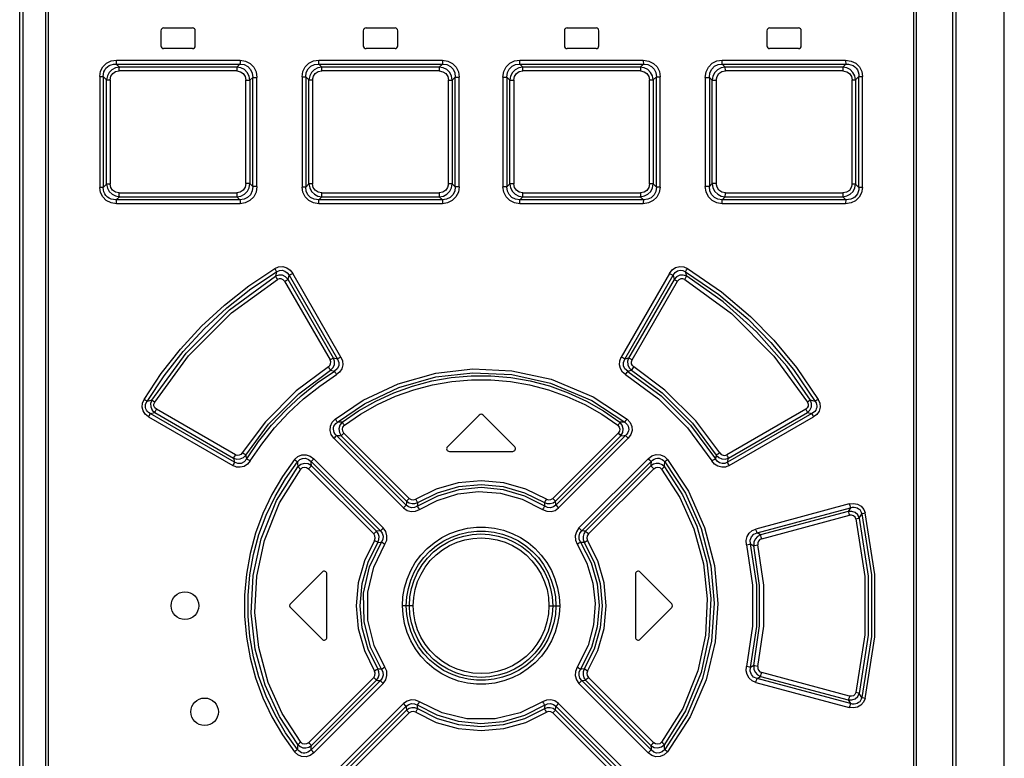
# Model space of a CAD drawing. Extents: x 0 to 594, y 0 to 420.
# Tile 7 of 36: x 84 to 119, y 218 to 245. Entities that reach past the tile are written whole.
import ezdxf

# ---------------------------------------------------------------- set-up
doc = ezdxf.new("R2010")
doc.units = 0
doc.header["$LTSCALE"] = 32.67
doc.layers.get('0').update_dxf_attribs({"linetype": 'CONTINUOUS'})

msp = doc.modelspace()

# ---------------------------------------------------------------- linework, layer by layer
at = {"color": 9, "linetype": 'CONTINUOUS'}
for p, q in [((83.783, 205.865), (83.783, 271.74)), ((117.533, 205.865), (117.533, 271.74)), ((84.697, 270.54), (84.697, 206.89)), ((116.119, 206.89), (116.119, 270.54)), ((87.175, 243.645), (91.659, 243.645)), ((94.519, 243.645), (99.003, 243.645)), ((101.813, 243.645), (106.297, 243.645)), ((109.157, 243.645), (113.641, 243.645)), ((91.539, 243.253), (87.272, 243.253)), ((91.544, 243.394), (87.28, 243.393)), ((98.891, 243.253), (94.623, 243.253)), ((98.892, 243.394), (94.627, 243.394)), ((106.189, 243.394), (101.924, 243.394)), ((106.193, 243.253), (101.925, 243.253)), ((113.535, 243.393), (109.271, 243.394)), ((113.544, 243.253), (109.277, 243.253)), ((86.564, 243.055), (86.564, 239.025)), ((86.564, 243.055), (86.69, 243.055)), ((86.69, 243.055), (86.69, 239.025)), ((86.69, 243.055), (86.815, 242.935)), ((86.815, 239.145), (86.815, 242.935)), ((86.815, 242.935), (86.942, 242.935)), ((86.942, 242.935), (86.942, 239.145)), ((91.868, 239.164), (91.868, 242.916)), ((91.868, 242.916), (92.018, 242.916)), ((92.018, 242.916), (92.12, 243.021)), ((92.018, 242.916), (92.018, 239.164)), ((92.12, 239.059), (92.12, 243.021)), ((92.12, 243.021), (92.269, 243.021)), ((92.269, 239.059), (92.269, 243.021)), ((93.908, 243.044), (93.908, 239.036)), ((93.908, 243.044), (94.042, 243.044)), ((94.042, 243.044), (94.042, 239.036)), ((94.042, 243.044), (94.159, 242.929)), ((94.159, 239.151), (94.159, 242.929)), ((94.159, 242.929), (94.293, 242.929)), ((94.293, 242.929), (94.293, 239.151)), ((99.22, 239.157), (99.22, 242.923)), ((99.22, 242.923), (99.363, 242.923)), ((99.363, 242.923), (99.472, 243.032)), ((99.363, 242.923), (99.363, 239.157)), ((99.472, 239.048), (99.472, 243.032)), ((99.472, 243.032), (99.613, 243.032)), ((99.613, 239.048), (99.613, 243.032)), ((101.202, 243.032), (101.202, 239.048)), ((101.202, 243.032), (101.344, 243.032)), ((101.344, 243.032), (101.344, 239.048)), ((101.344, 243.032), (101.453, 242.923)), ((101.453, 239.157), (101.453, 242.923)), ((101.453, 242.923), (101.595, 242.923)), ((101.595, 242.923), (101.595, 239.157)), ((106.522, 239.151), (106.522, 242.929)), ((106.522, 242.929), (106.657, 242.929)), ((106.657, 242.929), (106.774, 243.044)), ((106.657, 242.929), (106.657, 239.151)), ((106.774, 239.036), (106.774, 243.044)), ((106.774, 243.044), (106.908, 243.044)), ((106.908, 239.036), (106.908, 243.044)), ((108.546, 243.021), (108.546, 239.059)), ((108.546, 243.021), (108.696, 243.021)), ((108.696, 243.021), (108.696, 239.059)), ((108.696, 243.021), (108.798, 242.916)), ((108.798, 239.164), (108.798, 242.916)), ((108.798, 242.916), (108.948, 242.916)), ((108.948, 242.916), (108.948, 239.164)), ((113.874, 239.145), (113.874, 242.935)), ((113.874, 242.935), (114.001, 242.935)), ((114.001, 242.935), (114.126, 243.055)), ((114.001, 242.935), (114.001, 239.145)), ((114.126, 239.025), (114.126, 243.055)), ((114.126, 243.055), (114.252, 243.055)), ((114.252, 239.025), (114.252, 243.055)), ((86.815, 239.145), (86.69, 239.025)), ((86.942, 239.145), (86.815, 239.145)), ((92.018, 239.164), (91.868, 239.164)), ((92.12, 239.059), (92.018, 239.164)), ((94.159, 239.151), (94.042, 239.036)), ((94.293, 239.151), (94.159, 239.151)), ((99.363, 239.157), (99.22, 239.157)), ((99.472, 239.048), (99.363, 239.157)), ((101.453, 239.157), (101.344, 239.048)), ((101.595, 239.157), (101.453, 239.157)), ((106.657, 239.151), (106.522, 239.151)), ((106.774, 239.036), (106.657, 239.151)), ((108.798, 239.164), (108.696, 239.059)), ((108.948, 239.164), (108.798, 239.164)), ((114.001, 239.145), (113.874, 239.145)), ((114.126, 239.025), (114.001, 239.145)), ((86.69, 239.025), (86.564, 239.025)), ((87.272, 238.827), (91.539, 238.827)), ((92.269, 239.059), (92.12, 239.059)), ((94.042, 239.036), (93.908, 239.036)), ((94.623, 238.827), (98.891, 238.827)), ((99.613, 239.048), (99.472, 239.048)), ((101.344, 239.048), (101.202, 239.048)), ((101.925, 238.827), (106.193, 238.827)), ((106.908, 239.036), (106.774, 239.036)), ((108.696, 239.059), (108.546, 239.059)), ((109.277, 238.827), (113.544, 238.827)), ((114.252, 239.025), (114.126, 239.025)), ((91.659, 238.435), (87.175, 238.435)), ((87.28, 238.687), (91.544, 238.686)), ((99.003, 238.435), (94.519, 238.435)), ((94.627, 238.686), (98.892, 238.686)), ((106.297, 238.435), (101.813, 238.435)), ((101.924, 238.686), (106.189, 238.686)), ((113.641, 238.435), (109.157, 238.435)), ((109.271, 238.686), (113.535, 238.687)), ((92.984, 235.962), (92.944, 235.803)), ((107.872, 235.803), (107.832, 235.962)), ((93.275, 235.616), (94.924, 232.761)), ((93.404, 235.687), (93.439, 235.835)), ((93.439, 235.835), (95.194, 232.796)), ((95.321, 232.868), (93.569, 235.905)), ((107.247, 235.905), (105.495, 232.868)), ((105.622, 232.796), (107.376, 235.835)), ((105.892, 232.761), (107.541, 235.616)), ((107.376, 235.835), (107.412, 235.687)), ((95.194, 232.796), (95.051, 232.832)), ((105.764, 232.832), (105.622, 232.796)), ((94.943, 232.386), (95.084, 232.349)), ((105.731, 232.349), (105.873, 232.386)), ((88.45, 231.303), (88.28, 231.259)), ((112.536, 231.259), (112.366, 231.303)), ((91.488, 229.32), (88.623, 230.974)), ((112.192, 230.974), (109.328, 229.32)), ((88.338, 230.693), (91.395, 228.926)), ((88.399, 230.813), (88.562, 230.854)), ((91.459, 229.047), (88.399, 230.813)), ((88.562, 230.854), (91.424, 229.2)), ((112.417, 230.813), (109.356, 229.047)), ((109.392, 229.2), (112.253, 230.854)), ((109.42, 228.926), (112.478, 230.693)), ((112.253, 230.854), (112.417, 230.813)), ((95.066, 229.921), (97.591, 227.394)), ((97.689, 227.493), (95.161, 230.02)), ((95.334, 230.009), (97.705, 227.635)), ((97.803, 227.734), (95.429, 230.107)), ((105.387, 230.107), (103.013, 227.734)), ((103.11, 227.635), (105.482, 230.009)), ((105.654, 230.02), (103.127, 227.493)), ((103.224, 227.394), (105.749, 229.921)), ((91.424, 229.2), (91.459, 229.047)), ((91.902, 229.17), (91.867, 229.308)), ((96.854, 226.662), (94.34, 229.177)), ((106.475, 229.177), (103.962, 226.662)), ((108.948, 229.308), (108.914, 229.17)), ((109.356, 229.047), (109.392, 229.2)), ((94.142, 228.814), (96.511, 226.445)), ((94.235, 229.077), (96.751, 226.561)), ((96.615, 226.546), (94.247, 228.915)), ((104.065, 226.561), (106.581, 229.077)), ((106.569, 228.915), (104.201, 226.546)), ((104.304, 226.445), (106.674, 228.814)), ((113.773, 227.533), (110.381, 226.623)), ((110.425, 226.486), (113.819, 227.395)), ((113.819, 227.395), (113.735, 227.262)), ((113.735, 227.262), (110.551, 226.408)), ((110.595, 226.271), (113.781, 227.124)), ((114.137, 227.023), (114.229, 227.174)), ((110.551, 226.408), (110.425, 226.486)), ((110.192, 226.085), (110.311, 226.014)), ((97.944, 223.84), (97.555, 223.84)), ((102.871, 223.84), (103.261, 223.84)), ((110.311, 221.666), (110.192, 221.595)), ((110.425, 221.194), (110.551, 221.272)), ((110.551, 221.272), (113.735, 220.418)), ((113.781, 220.556), (110.595, 221.409)), ((96.511, 221.235), (94.142, 218.866)), ((96.751, 221.119), (94.235, 218.603)), ((94.247, 218.765), (96.615, 221.134)), ((94.34, 218.503), (96.854, 221.018)), ((103.962, 221.018), (106.475, 218.503)), ((106.581, 218.603), (104.065, 221.119)), ((104.201, 221.134), (106.569, 218.765)), ((106.674, 218.866), (104.304, 221.235)), ((110.381, 221.057), (113.773, 220.147)), ((113.819, 220.285), (110.425, 221.194)), ((114.229, 220.506), (114.137, 220.657)), ((97.591, 220.286), (95.066, 217.759)), ((105.749, 217.759), (103.224, 220.286)), ((113.735, 220.418), (113.819, 220.285)), ((95.161, 217.66), (97.689, 220.187)), ((97.705, 220.045), (95.334, 217.671)), ((95.429, 217.573), (97.803, 219.946)), ((103.013, 219.946), (105.387, 217.573)), ((103.11, 220.045), (103.121, 220.14)), ((105.482, 217.671), (103.11, 220.045)), ((103.121, 220.14), (103.127, 220.187)), ((103.127, 220.187), (105.654, 217.66))]:
    msp.add_line(p, q, dxfattribs=at)
at = {"color": 7, "linetype": 'CONTINUOUS'}
for p, q in [((83.658, 205.74), (83.658, 271.615)), ((117.658, 205.74), (117.658, 271.615)), ((119.403, 152.37), (119.403, 271.615)), ((84.608, 206.89), (84.608, 270.54)), ((116.208, 270.54), (116.208, 206.89)), ((88.783, 244.715), (88.783, 244.165)), ((88.883, 244.815), (89.933, 244.815)), ((90.033, 244.165), (90.033, 244.715)), ((96.133, 244.715), (96.133, 244.165)), ((96.233, 244.815), (97.283, 244.815)), ((97.383, 244.165), (97.383, 244.715)), ((103.433, 244.715), (103.433, 244.165)), ((103.533, 244.815), (104.583, 244.815)), ((104.683, 244.165), (104.683, 244.715)), ((110.783, 244.715), (110.783, 244.165)), ((110.883, 244.815), (111.933, 244.815)), ((112.033, 244.165), (112.033, 244.715)), ((89.933, 244.065), (88.883, 244.065)), ((97.283, 244.065), (96.233, 244.065)), ((104.583, 244.065), (103.533, 244.065)), ((111.933, 244.065), (110.883, 244.065)), ((87.28, 243.393), (87.165, 243.504)), ((87.165, 243.504), (91.652, 243.504)), ((91.652, 243.504), (91.544, 243.394)), ((94.627, 243.394), (94.515, 243.504)), ((94.515, 243.504), (99.002, 243.504)), ((99.002, 243.504), (98.892, 243.394)), ((101.814, 243.504), (106.301, 243.504)), ((101.924, 243.394), (101.814, 243.504)), ((106.301, 243.504), (106.189, 243.394)), ((109.163, 243.504), (113.65, 243.504)), ((109.271, 243.394), (109.163, 243.504)), ((113.65, 243.504), (113.535, 243.393)), ((87.165, 238.576), (87.28, 238.687)), ((91.652, 238.576), (87.165, 238.576)), ((91.544, 238.686), (91.652, 238.576)), ((94.515, 238.576), (94.627, 238.686)), ((99.002, 238.576), (94.515, 238.576)), ((98.892, 238.686), (99.002, 238.576)), ((101.814, 238.576), (101.924, 238.686)), ((106.301, 238.576), (101.814, 238.576)), ((106.189, 238.686), (106.301, 238.576)), ((109.163, 238.576), (109.271, 238.686)), ((113.65, 238.576), (109.163, 238.576)), ((113.535, 238.687), (113.65, 238.576)), ((100.337, 230.761), (99.187, 229.611)), ((101.629, 229.611), (100.479, 230.761)), ((99.258, 229.44), (101.558, 229.44)), ((93.487, 223.911), (94.637, 225.061)), ((94.808, 222.69), (94.808, 224.99)), ((106.008, 224.99), (106.008, 222.69)), ((106.179, 225.061), (107.329, 223.911)), ((93.487, 223.769), (94.637, 222.619)), ((106.179, 222.619), (107.329, 223.769))]:
    msp.add_line(p, q, dxfattribs=at)
at = {"color": 9, "linetype": 'CONTINUOUS'}
for points in [[(86.564, 243.055), (86.594, 243.246), (86.678, 243.409), (86.81, 243.536), (86.977, 243.616), (87.175, 243.645)], [(86.69, 243.055), (86.695, 243.14), (86.713, 243.218), (86.745, 243.288), (86.787, 243.35), (86.841, 243.403), (86.905, 243.447), (86.981, 243.479), (87.068, 243.499), (87.165, 243.504)], [(87.165, 243.504), (87.17, 243.536), (87.173, 243.586), (87.175, 243.645)], [(91.659, 243.645), (91.658, 243.586), (91.656, 243.536), (91.652, 243.504)], [(91.652, 243.504), (91.808, 243.483), (91.938, 243.418), (92.04, 243.312), (92.101, 243.179), (92.12, 243.021)], [(91.659, 243.645), (91.853, 243.615), (92.023, 243.528), (92.155, 243.392), (92.24, 243.219), (92.269, 243.021)], [(93.908, 243.044), (93.938, 243.238), (94.023, 243.405), (94.156, 243.534), (94.324, 243.616), (94.519, 243.645)], [(94.042, 243.044), (94.062, 243.2), (94.126, 243.328), (94.23, 243.427), (94.358, 243.486), (94.515, 243.504)], [(94.515, 243.504), (94.517, 243.535), (94.518, 243.585), (94.519, 243.645)], [(99.003, 243.645), (99.003, 243.586), (99.002, 243.536), (99.002, 243.504)], [(99.002, 243.504), (99.161, 243.484), (99.292, 243.419), (99.393, 243.315), (99.453, 243.186), (99.472, 243.032)], [(99.003, 243.645), (99.199, 243.615), (99.369, 243.529), (99.501, 243.395), (99.585, 243.225), (99.613, 243.032)], [(101.202, 243.032), (101.232, 243.23), (101.318, 243.4), (101.452, 243.533), (101.621, 243.616), (101.813, 243.645)], [(101.344, 243.032), (101.364, 243.192), (101.428, 243.324), (101.533, 243.425), (101.661, 243.486), (101.814, 243.504)], [(101.814, 243.504), (101.813, 243.535), (101.813, 243.585), (101.813, 243.645)], [(106.297, 243.645), (106.298, 243.586), (106.299, 243.537), (106.301, 243.504)], [(106.297, 243.645), (106.496, 243.615), (106.666, 243.53), (106.798, 243.398), (106.88, 243.232), (106.908, 243.044)], [(106.301, 243.504), (106.464, 243.484), (106.596, 243.421), (106.697, 243.318), (106.756, 243.192), (106.774, 243.044)], [(108.546, 243.021), (108.577, 243.221), (108.663, 243.396), (108.798, 243.531), (108.968, 243.616), (109.157, 243.645)], [(108.696, 243.021), (108.716, 243.183), (108.781, 243.319), (108.885, 243.423), (109.014, 243.485), (109.163, 243.504)], [(109.163, 243.504), (109.16, 243.535), (109.158, 243.585), (109.157, 243.645)], [(113.641, 243.645), (113.642, 243.586), (113.645, 243.537), (113.65, 243.504)], [(113.641, 243.645), (113.843, 243.615), (114.013, 243.531), (114.144, 243.401), (114.225, 243.238), (114.252, 243.055)], [(113.65, 243.504), (113.747, 243.499), (113.834, 243.479), (113.91, 243.447), (113.975, 243.403), (114.028, 243.35), (114.071, 243.289), (114.102, 243.219), (114.121, 243.141), (114.126, 243.055)], [(87.28, 243.393), (87.132, 243.366), (87.005, 243.299), (86.904, 243.198), (86.84, 243.074), (86.815, 242.935)], [(86.942, 242.935), (86.967, 243.062), (87.035, 243.161), (87.138, 243.228), (87.272, 243.253)], [(87.271, 243.252), (87.272, 243.311), (87.275, 243.361), (87.28, 243.393)], [(91.544, 243.394), (91.541, 243.362), (91.539, 243.312), (91.538, 243.253)], [(91.539, 243.253), (91.669, 243.227), (91.773, 243.156), (91.842, 243.049), (91.868, 242.916)], [(92.018, 242.916), (91.99, 243.066), (91.922, 243.197), (91.817, 243.301), (91.689, 243.368), (91.544, 243.394)], [(94.627, 243.394), (94.479, 243.366), (94.351, 243.299), (94.25, 243.197), (94.185, 243.071), (94.159, 242.929)], [(94.293, 242.929), (94.319, 243.059), (94.388, 243.161), (94.492, 243.228), (94.623, 243.253)], [(94.623, 243.253), (94.623, 243.312), (94.624, 243.361), (94.627, 243.394)], [(98.892, 243.394), (98.891, 243.362), (98.891, 243.312), (98.891, 243.253)], [(98.891, 243.253), (99.023, 243.227), (99.127, 243.157), (99.196, 243.053), (99.22, 242.923)], [(99.363, 242.923), (99.335, 243.07), (99.268, 243.199), (99.164, 243.302), (99.037, 243.368), (98.892, 243.394)], [(101.924, 243.394), (101.777, 243.367), (101.648, 243.299), (101.546, 243.196), (101.479, 243.068), (101.453, 242.923)], [(101.595, 242.923), (101.621, 243.055), (101.691, 243.16), (101.796, 243.228), (101.925, 243.253)], [(101.925, 243.253), (101.925, 243.312), (101.924, 243.361), (101.924, 243.394)], [(106.189, 243.394), (106.191, 243.362), (106.193, 243.313), (106.193, 243.253)], [(106.657, 242.929), (106.63, 243.074), (106.563, 243.201), (106.461, 243.302), (106.334, 243.367), (106.189, 243.394)], [(106.193, 243.253), (106.327, 243.227), (106.431, 243.158), (106.498, 243.055), (106.522, 242.929)], [(109.271, 243.394), (109.125, 243.367), (108.996, 243.299), (108.892, 243.194), (108.825, 243.064), (108.798, 242.916)], [(108.948, 242.916), (108.974, 243.051), (109.045, 243.159), (109.15, 243.228), (109.277, 243.253)], [(109.277, 243.253), (109.277, 243.311), (109.275, 243.361), (109.271, 243.394)], [(113.535, 243.393), (113.54, 243.362), (113.543, 243.313), (113.545, 243.252)], [(114.001, 242.935), (113.974, 243.078), (113.908, 243.202), (113.807, 243.302), (113.681, 243.366), (113.535, 243.393)], [(113.544, 243.253), (113.68, 243.227), (113.785, 243.158), (113.851, 243.057), (113.874, 242.935)], [(86.815, 239.145), (86.841, 239.002), (86.907, 238.878), (87.009, 238.778), (87.135, 238.714), (87.28, 238.687)], [(87.272, 238.827), (87.135, 238.854), (87.031, 238.922), (86.965, 239.023), (86.942, 239.145)], [(91.868, 239.164), (91.841, 239.029), (91.771, 238.921), (91.666, 238.852), (91.539, 238.827)], [(91.544, 238.686), (91.691, 238.713), (91.82, 238.781), (91.923, 238.886), (91.991, 239.016), (92.018, 239.164)], [(94.159, 239.151), (94.186, 239.006), (94.252, 238.879), (94.355, 238.778), (94.482, 238.713), (94.627, 238.686)], [(94.623, 238.827), (94.489, 238.853), (94.384, 238.922), (94.317, 239.025), (94.293, 239.151)], [(99.22, 239.157), (99.194, 239.025), (99.124, 238.92), (99.02, 238.852), (98.891, 238.827)], [(98.892, 238.686), (99.039, 238.713), (99.167, 238.781), (99.27, 238.884), (99.336, 239.012), (99.363, 239.157)], [(101.453, 239.157), (101.48, 239.01), (101.548, 238.881), (101.651, 238.778), (101.779, 238.712), (101.924, 238.686)], [(101.925, 238.827), (101.793, 238.853), (101.688, 238.923), (101.62, 239.027), (101.595, 239.157)], [(106.189, 238.686), (106.336, 238.714), (106.464, 238.781), (106.566, 238.883), (106.631, 239.009), (106.657, 239.151)], [(106.522, 239.151), (106.497, 239.021), (106.428, 238.919), (106.324, 238.852), (106.193, 238.827)], [(108.798, 239.164), (108.825, 239.014), (108.894, 238.883), (108.998, 238.779), (109.127, 238.712), (109.271, 238.686)], [(109.277, 238.827), (109.147, 238.853), (109.043, 238.924), (108.973, 239.031), (108.948, 239.164)], [(113.535, 238.687), (113.683, 238.714), (113.81, 238.781), (113.911, 238.882), (113.976, 239.006), (114.001, 239.145)], [(113.874, 239.145), (113.849, 239.018), (113.781, 238.919), (113.677, 238.852), (113.544, 238.827)], [(87.175, 238.435), (86.973, 238.465), (86.803, 238.549), (86.672, 238.679), (86.591, 238.842), (86.564, 239.025)], [(87.165, 238.576), (87.068, 238.581), (86.982, 238.601), (86.906, 238.633), (86.841, 238.677), (86.787, 238.73), (86.745, 238.791), (86.714, 238.862), (86.695, 238.94), (86.69, 239.025)], [(87.28, 238.687), (87.275, 238.718), (87.272, 238.767), (87.271, 238.828)], [(91.538, 238.827), (91.539, 238.769), (91.541, 238.719), (91.544, 238.686)], [(92.12, 239.059), (92.099, 238.897), (92.035, 238.761), (91.931, 238.657), (91.802, 238.595), (91.652, 238.576)], [(92.269, 239.059), (92.239, 238.859), (92.152, 238.684), (92.018, 238.549), (91.848, 238.464), (91.659, 238.435)], [(94.519, 238.435), (94.32, 238.465), (94.15, 238.55), (94.018, 238.682), (93.936, 238.848), (93.908, 239.036)], [(94.515, 238.576), (94.352, 238.596), (94.22, 238.659), (94.119, 238.762), (94.06, 238.888), (94.042, 239.036)], [(94.627, 238.686), (94.625, 238.718), (94.623, 238.767), (94.623, 238.827)], [(98.891, 238.827), (98.891, 238.768), (98.891, 238.719), (98.892, 238.686)], [(99.472, 239.048), (99.451, 238.888), (99.387, 238.756), (99.283, 238.655), (99.154, 238.594), (99.002, 238.576)], [(99.613, 239.048), (99.583, 238.85), (99.497, 238.68), (99.364, 238.547), (99.194, 238.464), (99.003, 238.435)], [(101.813, 238.435), (101.616, 238.465), (101.446, 238.551), (101.314, 238.685), (101.231, 238.855), (101.202, 239.048)], [(101.814, 238.576), (101.655, 238.596), (101.524, 238.661), (101.422, 238.765), (101.362, 238.894), (101.344, 239.048)], [(101.924, 238.686), (101.924, 238.718), (101.925, 238.768), (101.925, 238.827)], [(106.193, 238.827), (106.193, 238.768), (106.191, 238.719), (106.189, 238.686)], [(106.908, 239.036), (106.878, 238.842), (106.793, 238.675), (106.66, 238.546), (106.491, 238.464), (106.297, 238.435)], [(106.774, 239.036), (106.753, 238.88), (106.69, 238.752), (106.586, 238.653), (106.457, 238.594), (106.301, 238.576)], [(109.157, 238.435), (108.963, 238.465), (108.793, 238.552), (108.66, 238.688), (108.576, 238.862), (108.546, 239.059)], [(109.163, 238.576), (109.008, 238.597), (108.878, 238.662), (108.776, 238.768), (108.715, 238.901), (108.696, 239.059)], [(109.271, 238.686), (109.275, 238.718), (109.277, 238.768), (109.277, 238.827)], [(113.545, 238.828), (113.544, 238.769), (113.54, 238.719), (113.535, 238.687)], [(114.252, 239.025), (114.222, 238.834), (114.138, 238.671), (114.006, 238.544), (113.838, 238.464), (113.641, 238.435)], [(114.126, 239.025), (114.121, 238.94), (114.102, 238.862), (114.071, 238.792), (114.028, 238.73), (113.975, 238.677), (113.91, 238.633), (113.834, 238.601), (113.747, 238.581), (113.65, 238.576)], [(87.175, 238.435), (87.174, 238.494), (87.17, 238.543), (87.165, 238.576)], [(91.652, 238.576), (91.656, 238.545), (91.658, 238.495), (91.659, 238.435)], [(94.519, 238.435), (94.518, 238.494), (94.517, 238.543), (94.515, 238.576)], [(99.002, 238.576), (99.002, 238.545), (99.003, 238.495), (99.003, 238.435)], [(101.813, 238.435), (101.813, 238.494), (101.813, 238.544), (101.814, 238.576)], [(106.301, 238.576), (106.299, 238.545), (106.298, 238.495), (106.297, 238.435)], [(109.157, 238.435), (109.158, 238.495), (109.16, 238.544), (109.163, 238.576)], [(113.65, 238.576), (113.645, 238.544), (113.642, 238.495), (113.641, 238.435)], [(88.172, 231.33), (88.796, 232.267), (89.495, 233.155), (90.262, 233.987), (91.092, 234.755), (91.979, 235.455), (92.916, 236.081)], [(88.28, 231.259), (88.9, 232.188), (89.593, 233.067), (90.353, 233.89), (91.175, 234.65), (92.054, 235.342), (92.984, 235.962)], [(92.916, 236.081), (93.057, 236.14), (93.206, 236.15), (93.35, 236.11), (93.473, 236.027), (93.569, 235.905)], [(92.916, 236.081), (92.945, 236.032), (92.969, 235.99), (92.984, 235.962)], [(92.984, 235.962), (93.087, 236.009), (93.189, 236.017), (93.288, 235.988), (93.371, 235.928), (93.439, 235.835)], [(107.247, 235.905), (107.345, 236.029), (107.471, 236.113), (107.618, 236.151), (107.765, 236.138), (107.9, 236.081)], [(107.376, 235.835), (107.448, 235.932), (107.535, 235.992), (107.637, 236.018), (107.735, 236.007), (107.832, 235.962)], [(107.832, 235.962), (107.846, 235.99), (107.87, 236.031), (107.9, 236.081)], [(107.832, 235.962), (109.041, 235.134), (110.087, 234.251), (110.931, 233.398), (111.747, 232.415), (112.536, 231.259)], [(107.9, 236.081), (109.13, 235.236), (110.191, 234.338), (111.039, 233.476), (111.858, 232.486), (112.644, 231.33)], [(88.45, 231.303), (89.702, 233.011), (91.279, 234.584), (92.944, 235.803)], [(88.558, 231.23), (89.786, 232.905), (91.348, 234.467), (93.013, 235.685)], [(93.404, 235.687), (93.313, 235.783), (93.194, 235.838), (93.066, 235.845), (92.944, 235.803)], [(92.944, 235.803), (92.958, 235.776), (92.982, 235.735), (93.012, 235.685)], [(93.275, 235.616), (93.223, 235.676), (93.155, 235.709), (93.081, 235.711), (93.013, 235.685)], [(93.275, 235.616), (93.328, 235.646), (93.374, 235.671), (93.404, 235.687)], [(95.051, 232.832), (93.953, 234.735), (93.404, 235.687)], [(93.439, 235.835), (93.468, 235.85), (93.513, 235.875), (93.568, 235.906)], [(107.412, 235.687), (106.314, 233.783), (105.764, 232.832)], [(107.248, 235.906), (107.301, 235.876), (107.346, 235.851), (107.376, 235.835)], [(107.872, 235.803), (107.748, 235.845), (107.62, 235.837), (107.502, 235.782), (107.412, 235.687)], [(107.412, 235.687), (107.441, 235.672), (107.486, 235.647), (107.541, 235.616)], [(107.803, 235.685), (107.732, 235.712), (107.659, 235.708), (107.592, 235.675), (107.541, 235.616)], [(107.803, 235.685), (107.833, 235.735), (107.857, 235.776), (107.872, 235.803)], [(107.803, 235.685), (109.495, 234.442), (111.041, 232.893), (112.258, 231.23)], [(112.366, 231.303), (111.506, 232.532), (110.406, 233.78), (109.193, 234.868), (107.872, 235.803)], [(94.863, 232.506), (94.916, 232.556), (94.946, 232.621), (94.948, 232.692), (94.924, 232.761)], [(95.052, 232.832), (95.023, 232.817), (94.978, 232.792), (94.924, 232.761)], [(94.943, 232.386), (95.031, 232.475), (95.081, 232.589), (95.089, 232.713), (95.052, 232.832)], [(95.194, 232.796), (95.244, 232.669), (95.238, 232.543), (95.183, 232.433), (95.084, 232.349)], [(95.321, 232.868), (95.376, 232.728), (95.386, 232.582), (95.35, 232.442), (95.273, 232.321), (95.163, 232.228)], [(95.321, 232.868), (95.268, 232.838), (95.224, 232.812), (95.194, 232.796)], [(105.653, 232.228), (105.54, 232.324), (105.464, 232.446), (105.43, 232.587), (105.44, 232.731), (105.495, 232.868)], [(105.622, 232.796), (105.593, 232.812), (105.549, 232.837), (105.495, 232.868)], [(105.731, 232.349), (105.629, 232.437), (105.576, 232.55), (105.573, 232.674), (105.622, 232.796)], [(105.764, 232.832), (105.727, 232.712), (105.735, 232.588), (105.785, 232.474), (105.873, 232.386)], [(105.892, 232.761), (105.839, 232.791), (105.794, 232.816), (105.764, 232.832)], [(105.953, 232.506), (105.899, 232.557), (105.87, 232.621), (105.867, 232.691), (105.892, 232.761)], [(94.863, 232.506), (93.698, 231.64), (92.581, 230.519), (91.74, 229.386)], [(91.867, 229.308), (92.695, 230.426), (93.795, 231.531), (94.943, 232.386)], [(91.902, 229.17), (92.329, 229.797), (92.801, 230.389), (93.316, 230.943), (93.872, 231.457), (94.462, 231.927), (95.084, 232.349)], [(94.863, 232.506), (94.896, 232.455), (94.924, 232.413), (94.943, 232.386)], [(95.084, 232.349), (95.103, 232.322), (95.13, 232.28), (95.163, 232.228)], [(95.109, 230.617), (96.13, 231.304), (97.394, 231.899), (98.76, 232.285), (100.109, 232.44), (101.528, 232.371), (102.952, 232.06), (104.48, 231.418), (105.707, 230.617)], [(105.652, 232.228), (105.685, 232.279), (105.713, 232.322), (105.731, 232.348)], [(105.731, 232.348), (106.946, 231.455), (108.014, 230.39), (108.914, 229.17)], [(105.873, 232.386), (105.892, 232.412), (105.92, 232.454), (105.953, 232.506)], [(105.873, 232.386), (106.984, 231.563), (108.088, 230.463), (108.948, 229.308)], [(109.075, 229.386), (108.205, 230.554), (107.084, 231.669), (105.953, 232.506)], [(92.029, 229.093), (92.448, 229.709), (92.912, 230.292), (93.419, 230.839), (93.965, 231.346), (94.548, 231.81), (95.163, 232.228)], [(95.191, 230.507), (96.18, 231.173), (97.416, 231.758), (98.769, 232.144), (100.108, 232.299), (101.519, 232.231), (102.931, 231.919), (104.431, 231.288), (105.624, 230.507)], [(95.367, 230.499), (95.959, 230.909), (96.585, 231.266), (97.241, 231.569), (97.92, 231.814), (98.615, 231.999), (99.325, 232.123), (100.043, 232.186), (100.764, 232.186), (101.483, 232.124), (102.193, 232.001), (102.891, 231.816), (103.571, 231.571), (104.229, 231.267), (104.856, 230.909), (105.448, 230.499)], [(95.448, 230.388), (96.031, 230.791), (96.649, 231.143), (97.296, 231.441), (97.964, 231.681), (98.649, 231.863), (99.348, 231.984), (100.055, 232.045), (100.765, 232.045), (101.472, 231.984), (102.17, 231.862), (102.855, 231.68), (103.524, 231.439), (104.17, 231.141), (104.787, 230.789), (105.368, 230.388)], [(105.653, 232.228), (106.851, 231.345), (107.902, 230.294), (108.786, 229.094)], [(88.338, 230.693), (88.215, 230.791), (88.136, 230.913), (88.101, 231.053), (88.114, 231.195), (88.172, 231.33)], [(88.28, 231.259), (88.256, 231.276), (88.218, 231.301), (88.172, 231.33)], [(88.45, 231.303), (88.409, 231.181), (88.417, 231.055), (88.47, 230.942), (88.562, 230.854)], [(88.558, 231.23), (88.511, 231.259), (88.473, 231.285), (88.45, 231.303)], [(112.253, 230.854), (112.347, 230.943), (112.399, 231.058), (112.406, 231.183), (112.366, 231.303)], [(112.366, 231.303), (112.343, 231.285), (112.305, 231.26), (112.258, 231.23)], [(112.644, 231.33), (112.703, 231.188), (112.714, 231.044), (112.676, 230.906), (112.596, 230.787), (112.478, 230.693)], [(112.644, 231.33), (112.598, 231.301), (112.56, 231.276), (112.536, 231.259)], [(88.399, 230.813), (88.34, 230.85), (88.295, 230.892), (88.261, 230.938), (88.238, 230.986), (88.225, 231.037), (88.222, 231.09), (88.229, 231.145), (88.248, 231.201), (88.28, 231.259)], [(88.623, 230.974), (88.564, 231.025), (88.533, 231.09), (88.531, 231.16), (88.558, 231.23)], [(88.562, 230.854), (88.574, 230.881), (88.595, 230.923), (88.623, 230.974)], [(112.258, 231.23), (112.285, 231.158), (112.282, 231.087), (112.25, 231.024), (112.192, 230.974)], [(112.192, 230.974), (112.22, 230.924), (112.241, 230.882), (112.253, 230.854)], [(112.536, 231.259), (112.567, 231.202), (112.586, 231.145), (112.594, 231.09), (112.591, 231.037), (112.578, 230.986), (112.555, 230.937), (112.521, 230.892), (112.475, 230.85), (112.417, 230.813)], [(88.338, 230.693), (88.365, 230.742), (88.386, 230.785), (88.399, 230.813)], [(95.066, 229.921), (94.969, 230.057), (94.926, 230.203), (94.936, 230.358), (94.999, 230.499), (95.109, 230.617)], [(95.191, 230.507), (95.174, 230.532), (95.145, 230.57), (95.109, 230.617)], [(105.707, 230.617), (105.672, 230.571), (105.643, 230.533), (105.624, 230.507)], [(105.707, 230.617), (105.82, 230.494), (105.881, 230.351), (105.889, 230.196), (105.843, 230.05), (105.749, 229.921)], [(112.417, 230.813), (112.429, 230.785), (112.45, 230.744), (112.478, 230.693)], [(95.161, 230.02), (95.112, 230.073), (95.078, 230.129), (95.058, 230.186), (95.049, 230.243), (95.053, 230.299), (95.068, 230.354), (95.095, 230.408), (95.136, 230.459), (95.191, 230.507)], [(95.367, 230.499), (95.309, 230.502), (95.191, 230.507)], [(95.367, 230.499), (95.281, 230.39), (95.246, 230.26), (95.264, 230.126), (95.334, 230.009)], [(95.448, 230.388), (95.413, 230.434), (95.385, 230.473), (95.367, 230.499)], [(95.429, 230.107), (95.383, 230.178), (95.372, 230.254), (95.394, 230.326), (95.448, 230.388)], [(105.448, 230.499), (105.431, 230.474), (105.403, 230.435), (105.367, 230.388)], [(105.368, 230.388), (105.423, 230.324), (105.444, 230.25), (105.432, 230.176), (105.387, 230.107)], [(105.624, 230.507), (105.566, 230.504), (105.448, 230.499)], [(105.482, 230.009), (105.552, 230.128), (105.57, 230.262), (105.533, 230.392), (105.448, 230.499)], [(105.624, 230.507), (105.68, 230.459), (105.72, 230.408), (105.748, 230.354), (105.763, 230.298), (105.766, 230.242), (105.758, 230.186), (105.737, 230.129), (105.703, 230.073), (105.654, 230.02)], [(95.066, 229.921), (95.107, 229.962), (95.14, 229.997), (95.161, 230.02)], [(95.161, 230.02), (95.276, 230.013), (95.334, 230.009)], [(95.334, 230.009), (95.354, 230.031), (95.387, 230.066), (95.429, 230.107)], [(105.387, 230.107), (105.427, 230.067), (105.461, 230.032), (105.482, 230.009)], [(105.482, 230.009), (105.597, 230.016), (105.654, 230.02)], [(105.654, 230.02), (105.675, 229.997), (105.708, 229.963), (105.749, 229.921)], [(91.488, 229.32), (91.46, 229.271), (91.437, 229.228), (91.424, 229.2)], [(91.424, 229.2), (91.542, 229.163), (91.665, 229.17), (91.778, 229.221), (91.867, 229.308)], [(91.902, 229.17), (91.811, 229.062), (91.697, 229.006), (91.576, 229.001), (91.459, 229.047)], [(91.74, 229.386), (91.688, 229.33), (91.624, 229.3), (91.555, 229.297), (91.488, 229.32)], [(91.867, 229.308), (91.839, 229.325), (91.794, 229.352), (91.74, 229.386)], [(93.638, 229.145), (93.199, 228.53), (92.813, 227.874), (92.486, 227.184), (92.22, 226.468), (92.02, 225.732), (91.886, 224.983), (91.818, 224.224), (91.818, 223.461), (91.886, 222.7), (92.02, 221.949), (92.22, 221.215), (92.484, 220.5), (92.811, 219.81), (93.197, 219.152), (93.638, 218.535)], [(92.029, 229.093), (91.977, 229.126), (91.932, 229.153), (91.902, 229.17)], [(93.638, 229.145), (93.759, 229.256), (93.903, 229.316), (94.059, 229.322), (94.208, 229.274), (94.34, 229.177)], [(93.638, 229.145), (93.682, 229.11), (93.719, 229.08), (93.743, 229.059)], [(93.743, 229.059), (93.83, 229.145), (93.929, 229.188), (94.038, 229.191), (94.141, 229.153), (94.235, 229.077)], [(94.235, 229.077), (94.259, 229.098), (94.296, 229.134), (94.34, 229.177)], [(106.475, 229.177), (106.612, 229.277), (106.764, 229.323), (106.921, 229.314), (107.063, 229.252), (107.178, 229.145)], [(106.476, 229.177), (106.519, 229.135), (106.556, 229.099), (106.581, 229.077)], [(106.581, 229.077), (106.637, 229.128), (106.695, 229.163), (106.754, 229.185), (106.812, 229.194), (106.869, 229.191), (106.925, 229.177), (106.978, 229.15), (107.028, 229.111), (107.073, 229.059)], [(107.073, 229.059), (107.096, 229.079), (107.133, 229.109), (107.178, 229.145)], [(107.178, 229.145), (107.94, 227.992), (108.523, 226.683), (108.881, 225.304), (109.005, 223.925), (108.905, 222.528), (108.575, 221.15), (108.004, 219.809), (107.178, 218.535)], [(108.914, 229.17), (108.884, 229.153), (108.839, 229.126), (108.786, 229.094)], [(109.356, 229.047), (109.258, 229.005), (109.16, 228.998), (109.064, 229.025), (108.982, 229.082), (108.914, 229.17)], [(109.075, 229.386), (109.023, 229.352), (108.978, 229.325), (108.948, 229.308)], [(108.948, 229.308), (109.038, 229.22), (109.152, 229.17), (109.275, 229.163), (109.392, 229.2)], [(109.075, 229.386), (109.126, 229.331), (109.192, 229.3), (109.262, 229.297), (109.328, 229.32)], [(109.392, 229.2), (109.379, 229.227), (109.357, 229.269), (109.328, 229.32)], [(92.029, 229.093), (91.93, 228.976), (91.806, 228.899), (91.666, 228.864), (91.525, 228.874), (91.395, 228.926)], [(91.459, 229.047), (91.447, 229.019), (91.425, 228.977), (91.396, 228.926)], [(93.743, 218.621), (93.308, 219.229), (92.928, 219.876), (92.606, 220.554), (92.345, 221.257), (92.149, 221.979), (92.016, 222.716), (91.95, 223.462), (91.95, 224.212), (92.016, 224.959), (92.148, 225.697), (92.345, 226.421), (92.605, 227.125), (92.928, 227.804), (93.308, 228.451), (93.743, 229.059)], [(93.752, 218.798), (93.09, 219.822), (92.575, 220.951), (92.212, 222.256), (92.065, 223.567), (92.132, 224.932), (92.421, 226.269), (92.982, 227.655), (93.752, 228.882)], [(93.859, 218.881), (93.189, 219.92), (92.682, 221.049), (92.334, 222.321), (92.196, 223.592), (92.263, 224.91), (92.541, 226.206), (93.09, 227.573), (93.859, 228.799)], [(93.743, 229.059), (93.746, 229), (93.752, 228.882)], [(94.247, 228.915), (94.126, 228.986), (93.989, 229.004), (93.859, 228.967), (93.752, 228.882)], [(93.752, 228.882), (93.776, 228.863), (93.813, 228.834), (93.859, 228.798)], [(93.859, 228.799), (93.921, 228.853), (93.995, 228.873), (94.072, 228.861), (94.142, 228.814)], [(94.142, 228.814), (94.185, 228.856), (94.222, 228.892), (94.247, 228.915)], [(94.247, 228.915), (94.239, 229.023), (94.235, 229.077)], [(106.581, 229.077), (106.573, 228.969), (106.569, 228.915)], [(107.063, 228.882), (106.979, 228.955), (106.878, 228.996), (106.768, 229.003), (106.663, 228.975), (106.569, 228.915)], [(106.569, 228.915), (106.593, 228.893), (106.63, 228.858), (106.674, 228.814)], [(106.674, 228.814), (106.746, 228.861), (106.824, 228.873), (106.897, 228.851), (106.957, 228.799)], [(106.957, 228.799), (107.002, 228.834), (107.04, 228.863), (107.063, 228.882)], [(106.957, 228.799), (107.625, 227.764), (108.133, 226.635), (108.481, 225.358), (108.619, 224.084), (108.552, 222.767), (108.276, 221.477), (107.727, 220.11), (106.957, 218.881)], [(107.063, 228.882), (107.067, 228.941), (107.073, 229.059)], [(107.063, 228.882), (107.725, 227.86), (108.24, 226.729), (108.605, 225.419), (108.751, 224.103), (108.682, 222.739), (108.394, 221.409), (107.834, 220.025), (107.063, 218.798)], [(107.073, 229.059), (107.823, 227.925), (108.397, 226.641), (108.75, 225.285), (108.874, 223.93), (108.776, 222.556), (108.451, 221.199), (107.889, 219.877), (107.073, 218.621)], [(109.42, 228.926), (109.285, 228.873), (109.143, 228.865), (109.003, 228.902), (108.882, 228.98), (108.786, 229.094)], [(109.42, 228.926), (109.392, 228.976), (109.37, 229.018), (109.356, 229.047)], [(102.781, 227.708), (102.035, 228.076), (101.235, 228.301), (100.408, 228.377), (99.581, 228.301), (98.781, 228.076), (98.035, 227.708)], [(102.717, 227.451), (101.996, 227.821), (101.217, 228.049), (100.408, 228.126), (99.599, 228.049), (98.82, 227.821), (98.099, 227.451)], [(98.11, 227.587), (98.83, 227.943), (99.605, 228.162), (100.408, 228.236), (101.211, 228.162), (101.986, 227.943), (102.705, 227.587)], [(97.803, 227.734), (97.762, 227.693), (97.728, 227.658), (97.705, 227.635)], [(97.803, 227.734), (97.873, 227.689), (97.956, 227.68), (98.035, 227.708)], [(98.11, 227.587), (98.093, 227.614), (98.066, 227.656), (98.035, 227.707)], [(98.177, 227.332), (98.811, 227.664), (99.565, 227.898), (100.314, 227.984), (101.108, 227.925), (101.896, 227.708), (102.639, 227.332)], [(102.781, 227.707), (102.75, 227.656), (102.723, 227.614), (102.705, 227.587)], [(102.781, 227.708), (102.861, 227.68), (102.944, 227.69), (103.013, 227.734)], [(103.11, 227.635), (103.089, 227.657), (103.055, 227.692), (103.013, 227.734)], [(97.591, 227.394), (97.725, 227.299), (97.874, 227.258), (98.028, 227.269), (98.177, 227.332)], [(97.689, 227.493), (97.667, 227.471), (97.634, 227.436), (97.592, 227.394)], [(97.705, 227.635), (97.7, 227.588), (97.689, 227.493)], [(98.099, 227.451), (97.992, 227.401), (97.881, 227.393), (97.778, 227.425), (97.689, 227.493)], [(97.705, 227.635), (97.796, 227.574), (97.9, 227.545), (98.008, 227.549), (98.11, 227.587)], [(98.099, 227.451), (98.106, 227.542), (98.11, 227.587)], [(98.177, 227.332), (98.144, 227.383), (98.117, 227.425), (98.099, 227.451)], [(102.717, 227.451), (102.699, 227.425), (102.671, 227.383), (102.639, 227.332)], [(102.639, 227.332), (102.791, 227.268), (102.947, 227.258), (103.095, 227.301), (103.224, 227.394)], [(102.705, 227.587), (102.713, 227.497), (102.717, 227.451)], [(102.706, 227.587), (102.808, 227.549), (102.917, 227.545), (103.02, 227.574), (103.11, 227.635)], [(103.127, 227.493), (103.034, 227.423), (102.929, 227.393), (102.821, 227.402), (102.717, 227.451)], [(103.127, 227.493), (103.121, 227.54), (103.11, 227.635)], [(103.224, 227.394), (103.183, 227.435), (103.149, 227.47), (103.127, 227.493)], [(113.773, 227.533), (113.933, 227.551), (114.079, 227.521), (114.205, 227.447), (114.298, 227.338), (114.351, 227.206)], [(113.773, 227.533), (113.789, 227.475), (113.805, 227.426), (113.819, 227.395)], [(113.819, 227.395), (113.89, 227.412), (113.955, 227.414), (114.014, 227.406), (114.067, 227.388), (114.114, 227.361), (114.153, 227.326), (114.186, 227.283), (114.212, 227.232), (114.229, 227.174)], [(114.137, 227.023), (114.08, 227.137), (113.985, 227.221), (113.866, 227.265), (113.735, 227.262)], [(113.735, 227.262), (113.748, 227.232), (113.764, 227.184), (113.781, 227.124)], [(114.014, 226.993), (113.983, 227.059), (113.93, 227.108), (113.86, 227.131), (113.781, 227.124)], [(114.014, 226.993), (114.066, 227.005), (114.109, 227.016), (114.137, 227.023)], [(114.014, 226.993), (114.334, 224.899), (114.334, 222.781), (114.014, 220.687)], [(114.137, 227.023), (114.46, 224.909), (114.46, 222.771), (114.137, 220.657)], [(114.229, 227.174), (114.257, 227.182), (114.299, 227.193), (114.351, 227.206)], [(114.229, 227.174), (114.581, 224.961), (114.581, 222.719), (114.229, 220.506)], [(114.351, 220.474), (114.707, 222.708), (114.707, 224.971), (114.351, 227.206)], [(96.854, 226.661), (96.812, 226.619), (96.775, 226.584), (96.751, 226.561)], [(96.917, 226.072), (96.982, 226.224), (96.991, 226.381), (96.948, 226.53), (96.854, 226.662)], [(97.555, 223.84), (97.573, 224.164), (97.629, 224.488), (97.724, 224.807), (97.855, 225.114), (98.021, 225.403), (98.218, 225.67), (98.445, 225.912), (98.699, 226.126), (98.977, 226.31), (99.275, 226.46), (99.586, 226.574), (99.909, 226.651), (100.239, 226.69), (100.572, 226.69), (100.901, 226.652), (101.224, 226.576), (101.536, 226.462), (101.834, 226.312), (102.112, 226.129), (102.366, 225.916), (102.594, 225.675), (102.792, 225.407), (102.959, 225.118), (103.09, 224.811), (103.185, 224.492), (103.242, 224.166), (103.261, 223.84)], [(103.962, 226.662), (103.866, 226.527), (103.824, 226.376), (103.835, 226.22), (103.898, 226.072)], [(104.065, 226.561), (104.041, 226.583), (104.005, 226.618), (103.962, 226.661)], [(96.615, 226.546), (96.591, 226.524), (96.555, 226.489), (96.511, 226.445)], [(96.539, 226.212), (96.566, 226.292), (96.556, 226.376), (96.511, 226.445)], [(96.751, 226.561), (96.705, 226.556), (96.615, 226.546)], [(96.663, 226.138), (96.701, 226.241), (96.705, 226.35), (96.676, 226.455), (96.615, 226.546)], [(96.751, 226.561), (96.822, 226.467), (96.853, 226.361), (96.844, 226.252), (96.795, 226.148)], [(97.693, 223.84), (97.711, 224.156), (97.767, 224.468), (97.858, 224.771), (97.984, 225.062), (98.142, 225.335), (98.331, 225.588), (98.547, 225.816), (98.789, 226.019), (99.053, 226.192), (99.336, 226.333), (99.632, 226.441), (99.939, 226.513), (100.253, 226.549), (100.569, 226.549), (100.883, 226.512), (101.189, 226.439), (101.485, 226.331), (101.767, 226.189), (102.031, 226.016), (102.272, 225.813), (102.488, 225.584), (102.675, 225.332), (102.833, 225.06), (102.958, 224.771), (103.049, 224.469), (103.104, 224.157), (103.123, 223.84)], [(97.806, 223.84), (97.825, 224.156), (97.882, 224.463), (97.975, 224.763), (98.104, 225.05), (98.268, 225.321), (98.462, 225.568), (98.683, 225.79), (98.93, 225.983), (99.199, 226.146), (99.485, 226.275), (99.782, 226.368), (100.089, 226.424), (100.403, 226.444), (100.717, 226.425), (101.027, 226.369), (101.326, 226.276), (101.613, 226.147), (101.883, 225.985), (102.131, 225.791), (102.353, 225.57), (102.546, 225.323), (102.709, 225.055), (102.839, 224.767), (102.933, 224.466), (102.991, 224.156), (103.01, 223.84)], [(97.944, 223.84), (97.962, 224.136), (98.015, 224.427), (98.104, 224.713), (98.227, 224.985), (98.381, 225.24), (98.565, 225.475), (98.776, 225.685), (99.009, 225.868), (99.266, 226.022), (99.539, 226.145), (99.819, 226.232), (100.108, 226.285), (100.408, 226.303), (100.706, 226.285), (100.996, 226.232), (101.279, 226.144), (101.553, 226.021), (101.809, 225.866), (102.042, 225.683), (102.252, 225.473), (102.436, 225.238), (102.59, 224.983), (102.712, 224.711), (102.801, 224.425), (102.854, 224.133), (102.871, 223.84)], [(104.02, 226.148), (103.971, 226.255), (103.963, 226.366), (103.995, 226.47), (104.065, 226.561)], [(104.201, 226.546), (104.156, 226.551), (104.065, 226.561)], [(104.201, 226.546), (104.14, 226.454), (104.11, 226.349), (104.115, 226.24), (104.153, 226.138)], [(104.304, 226.445), (104.262, 226.487), (104.225, 226.523), (104.201, 226.546)], [(104.304, 226.445), (104.259, 226.375), (104.25, 226.289), (104.277, 226.212)], [(110.045, 226.052), (110.033, 226.203), (110.065, 226.346), (110.14, 226.47), (110.248, 226.565), (110.381, 226.623)], [(110.192, 226.085), (110.182, 226.223), (110.223, 226.344), (110.308, 226.434), (110.425, 226.486)], [(110.551, 226.408), (110.44, 226.35), (110.357, 226.257), (110.312, 226.14), (110.311, 226.014)], [(110.425, 226.486), (110.413, 226.516), (110.398, 226.564), (110.381, 226.623)], [(110.595, 226.271), (110.529, 226.24), (110.481, 226.186), (110.457, 226.118), (110.46, 226.045)], [(110.595, 226.271), (110.579, 226.329), (110.563, 226.377), (110.551, 226.408)], [(96.539, 226.212), (96.171, 225.466), (95.945, 224.667), (95.869, 223.84), (95.945, 223.014), (96.171, 222.214), (96.539, 221.468)], [(96.663, 221.542), (96.307, 222.263), (96.089, 223.038), (96.015, 223.84), (96.089, 224.642), (96.307, 225.417), (96.663, 226.138)], [(96.796, 221.532), (96.393, 222.337), (96.16, 223.262), (96.145, 224.3), (96.358, 225.245), (96.795, 226.148)], [(96.917, 221.609), (96.526, 222.395), (96.3, 223.309), (96.295, 224.328), (96.509, 225.239), (96.917, 226.072)], [(96.539, 226.212), (96.591, 226.181), (96.634, 226.154), (96.663, 226.138)], [(96.663, 226.138), (96.751, 226.145), (96.796, 226.148)], [(96.795, 226.148), (96.823, 226.131), (96.866, 226.104), (96.917, 226.072)], [(103.898, 226.072), (103.949, 226.104), (103.992, 226.131), (104.02, 226.148)], [(103.898, 226.072), (104.253, 225.379), (104.468, 224.66), (104.549, 223.919), (104.492, 223.15), (104.29, 222.397), (103.898, 221.608)], [(104.02, 226.148), (104.109, 226.142), (104.153, 226.138)], [(104.02, 226.148), (104.405, 225.39), (104.622, 224.629), (104.695, 223.849), (104.626, 223.075), (104.415, 222.317), (104.02, 221.532)], [(104.153, 226.138), (104.181, 226.154), (104.224, 226.18), (104.277, 226.212)], [(104.153, 226.138), (104.508, 225.417), (104.727, 224.642), (104.801, 223.84), (104.727, 223.038), (104.508, 222.263), (104.153, 221.542)], [(104.277, 221.468), (104.645, 222.214), (104.871, 223.013), (104.946, 223.84), (104.871, 224.666), (104.645, 225.466), (104.277, 226.212)], [(110.045, 226.052), (110.106, 226.066), (110.159, 226.078), (110.192, 226.085)], [(110.045, 226.052), (110.267, 224.583), (110.267, 223.097), (110.045, 221.628)], [(110.192, 221.595), (110.418, 223.086), (110.418, 224.594), (110.192, 226.085)], [(110.311, 226.014), (110.345, 226.02), (110.397, 226.031), (110.46, 226.045)], [(110.311, 221.666), (110.521, 223.11), (110.521, 224.57), (110.311, 226.014)], [(110.46, 221.635), (110.672, 223.1), (110.672, 224.58), (110.46, 226.045)], [(103.261, 223.84), (103.242, 223.516), (103.186, 223.192), (103.092, 222.873), (102.961, 222.566), (102.795, 222.277), (102.598, 222.01), (102.371, 221.768), (102.117, 221.554), (101.839, 221.37), (101.541, 221.22), (101.229, 221.106), (100.907, 221.029), (100.576, 220.99), (100.244, 220.99), (99.915, 221.028), (99.592, 221.104), (99.279, 221.218), (98.981, 221.368), (98.703, 221.551), (98.449, 221.764), (98.222, 222.005), (98.024, 222.273), (97.857, 222.562), (97.725, 222.869), (97.63, 223.188), (97.574, 223.514), (97.555, 223.84)], [(103.123, 223.84), (103.104, 223.524), (103.049, 223.212), (102.958, 222.909), (102.832, 222.618), (102.674, 222.345), (102.485, 222.092), (102.269, 221.864), (102.027, 221.662), (101.763, 221.488), (101.48, 221.347), (101.184, 221.239), (100.877, 221.167), (100.563, 221.131), (100.246, 221.131), (99.933, 221.168), (99.626, 221.241), (99.331, 221.349), (99.049, 221.491), (98.785, 221.664), (98.544, 221.867), (98.328, 222.095), (98.141, 222.347), (97.983, 222.619), (97.858, 222.909), (97.767, 223.211), (97.711, 223.523), (97.693, 223.84)], [(103.01, 223.84), (102.991, 223.524), (102.934, 223.217), (102.841, 222.917), (102.712, 222.63), (102.548, 222.36), (102.354, 222.112), (102.132, 221.89), (101.886, 221.697), (101.617, 221.534), (101.331, 221.405), (101.033, 221.312), (100.726, 221.256), (100.413, 221.236), (100.099, 221.255), (99.789, 221.311), (99.489, 221.404), (99.203, 221.533), (98.933, 221.695), (98.685, 221.889), (98.463, 222.11), (98.269, 222.357), (98.106, 222.625), (97.977, 222.913), (97.882, 223.214), (97.825, 223.524), (97.806, 223.84)], [(102.871, 223.84), (102.854, 223.544), (102.8, 223.253), (102.711, 222.967), (102.589, 222.695), (102.435, 222.44), (102.25, 222.205), (102.04, 221.995), (101.806, 221.812), (101.549, 221.658), (101.276, 221.535), (100.997, 221.448), (100.708, 221.395), (100.408, 221.377), (100.11, 221.395), (99.82, 221.448), (99.537, 221.536), (99.263, 221.659), (99.007, 221.814), (98.774, 221.997), (98.563, 222.207), (98.379, 222.442), (98.225, 222.697), (98.103, 222.969), (98.015, 223.255), (97.962, 223.547), (97.944, 223.84)], [(110.381, 221.057), (110.245, 221.117), (110.137, 221.213), (110.064, 221.337), (110.033, 221.479), (110.045, 221.628)], [(110.192, 221.595), (110.159, 221.602), (110.107, 221.614), (110.045, 221.628)], [(110.311, 221.666), (110.313, 221.54), (110.358, 221.422), (110.441, 221.329), (110.551, 221.272)], [(110.46, 221.635), (110.345, 221.66), (110.311, 221.666)], [(110.46, 221.635), (110.457, 221.561), (110.482, 221.493), (110.53, 221.44), (110.595, 221.409)], [(96.511, 221.235), (96.556, 221.305), (96.566, 221.391), (96.539, 221.468)], [(96.663, 221.542), (96.635, 221.526), (96.592, 221.5), (96.539, 221.468)], [(96.615, 221.134), (96.676, 221.226), (96.705, 221.331), (96.701, 221.44), (96.663, 221.542)], [(96.796, 221.532), (96.707, 221.539), (96.663, 221.542)], [(96.795, 221.532), (96.845, 221.425), (96.853, 221.314), (96.82, 221.21), (96.751, 221.119)], [(96.918, 221.608), (96.866, 221.576), (96.823, 221.549), (96.796, 221.532)], [(96.854, 221.018), (96.949, 221.153), (96.992, 221.304), (96.981, 221.46), (96.917, 221.609)], [(103.898, 221.608), (103.834, 221.456), (103.825, 221.3), (103.868, 221.15), (103.962, 221.018)], [(104.02, 221.532), (103.992, 221.549), (103.949, 221.576), (103.898, 221.608)], [(104.065, 221.119), (103.994, 221.213), (103.963, 221.319), (103.972, 221.428), (104.02, 221.532)], [(104.153, 221.542), (104.064, 221.535), (104.02, 221.532)], [(104.153, 221.542), (104.115, 221.439), (104.11, 221.33), (104.14, 221.225), (104.201, 221.134)], [(104.277, 221.468), (104.225, 221.499), (104.181, 221.526), (104.153, 221.542)], [(104.277, 221.468), (104.249, 221.388), (104.26, 221.304), (104.304, 221.235)], [(110.425, 221.194), (110.303, 221.249), (110.22, 221.342), (110.181, 221.461), (110.192, 221.595)], [(110.551, 221.272), (110.563, 221.302), (110.578, 221.35), (110.595, 221.409)], [(96.511, 221.235), (96.554, 221.193), (96.59, 221.157), (96.615, 221.134)], [(96.615, 221.134), (96.66, 221.129), (96.751, 221.119)], [(96.751, 221.119), (96.774, 221.097), (96.81, 221.062), (96.854, 221.019)], [(103.962, 221.019), (104.004, 221.061), (104.04, 221.096), (104.065, 221.119)], [(104.065, 221.119), (104.11, 221.124), (104.201, 221.134)], [(104.201, 221.134), (104.224, 221.156), (104.261, 221.192), (104.304, 221.235)], [(110.381, 221.057), (110.397, 221.114), (110.413, 221.163), (110.425, 221.194)], [(113.735, 220.418), (113.867, 220.416), (113.987, 220.46), (114.081, 220.544), (114.137, 220.657)], [(113.781, 220.556), (113.765, 220.498), (113.748, 220.449), (113.735, 220.418)], [(114.014, 220.687), (113.982, 220.62), (113.93, 220.572), (113.861, 220.55), (113.781, 220.556)], [(114.137, 220.657), (114.109, 220.665), (114.067, 220.675), (114.014, 220.688)], [(98.175, 220.349), (98.025, 220.412), (97.87, 220.422), (97.722, 220.379), (97.591, 220.286)], [(97.592, 220.286), (97.632, 220.245), (97.667, 220.21), (97.689, 220.187)], [(97.689, 220.187), (97.782, 220.257), (97.887, 220.287), (97.995, 220.278), (98.099, 220.229)], [(98.099, 220.229), (98.117, 220.255), (98.144, 220.297), (98.175, 220.349)], [(102.717, 220.229), (101.989, 219.856), (101.207, 219.629), (100.398, 219.554), (99.593, 219.632), (98.817, 219.86), (98.099, 220.229)], [(98.11, 220.093), (98.103, 220.184), (98.099, 220.229)], [(102.639, 220.348), (101.825, 219.945), (100.918, 219.727), (99.886, 219.728), (98.991, 219.945), (98.175, 220.349)], [(103.224, 220.286), (103.091, 220.381), (102.941, 220.422), (102.787, 220.411), (102.639, 220.348)], [(102.639, 220.348), (102.671, 220.297), (102.699, 220.256), (102.717, 220.229)], [(102.717, 220.229), (102.709, 220.138), (102.705, 220.093)], [(102.717, 220.229), (102.824, 220.279), (102.934, 220.287), (103.038, 220.255), (103.127, 220.187)], [(103.127, 220.187), (103.148, 220.209), (103.182, 220.244), (103.224, 220.286)], [(114.351, 220.474), (114.294, 220.335), (114.199, 220.228), (114.073, 220.157), (113.929, 220.129), (113.773, 220.147)], [(113.819, 220.285), (113.806, 220.255), (113.79, 220.207), (113.773, 220.148)], [(114.229, 220.506), (114.212, 220.448), (114.187, 220.397), (114.153, 220.354), (114.114, 220.319), (114.067, 220.292), (114.014, 220.274), (113.955, 220.266), (113.89, 220.269), (113.819, 220.285)], [(114.351, 220.474), (114.299, 220.487), (114.257, 220.498), (114.229, 220.506)], [(97.689, 220.187), (97.694, 220.14), (97.705, 220.045)], [(98.11, 220.093), (98.007, 220.131), (97.899, 220.135), (97.795, 220.106), (97.705, 220.045)], [(97.705, 220.045), (97.727, 220.023), (97.761, 219.988), (97.803, 219.946)], [(98.035, 219.972), (97.955, 220), (97.872, 219.99), (97.803, 219.946)], [(98.035, 219.973), (98.066, 220.024), (98.093, 220.066), (98.11, 220.093)], [(98.035, 219.972), (98.781, 219.604), (99.581, 219.379), (100.408, 219.303), (101.235, 219.379), (102.035, 219.604), (102.781, 219.972)], [(102.705, 220.093), (101.986, 219.737), (101.211, 219.518), (100.408, 219.444), (99.605, 219.518), (98.83, 219.737), (98.11, 220.093)], [(103.11, 220.045), (103.02, 220.106), (102.916, 220.135), (102.808, 220.131), (102.706, 220.093)], [(102.706, 220.093), (102.723, 220.066), (102.749, 220.024), (102.781, 219.973)], [(103.013, 219.946), (102.943, 219.991), (102.859, 220), (102.781, 219.972)], [(103.013, 219.946), (103.054, 219.987), (103.088, 220.022), (103.11, 220.045)], [(93.752, 218.798), (93.749, 218.739), (93.743, 218.621)], [(93.859, 218.881), (93.813, 218.846), (93.776, 218.817), (93.752, 218.798)], [(93.752, 218.798), (93.837, 218.725), (93.938, 218.684), (94.047, 218.677), (94.153, 218.705), (94.247, 218.765)], [(94.142, 218.866), (94.07, 218.819), (93.992, 218.807), (93.919, 218.829), (93.859, 218.881)], [(94.247, 218.765), (94.223, 218.787), (94.186, 218.822), (94.142, 218.866)], [(94.235, 218.603), (94.243, 218.711), (94.247, 218.765)], [(106.674, 218.866), (106.631, 218.824), (106.594, 218.788), (106.569, 218.765)], [(106.569, 218.765), (106.69, 218.694), (106.826, 218.676), (106.957, 218.713), (107.063, 218.798)], [(106.569, 218.765), (106.577, 218.657), (106.581, 218.603)], [(106.957, 218.881), (106.894, 218.828), (106.821, 218.807), (106.744, 218.82), (106.674, 218.866)], [(107.063, 218.798), (107.04, 218.817), (107.003, 218.846), (106.957, 218.882)], [(107.073, 218.621), (107.07, 218.68), (107.063, 218.798)], [(93.743, 218.621), (93.72, 218.601), (93.683, 218.57), (93.638, 218.535)], [(94.34, 218.503), (94.203, 218.403), (94.052, 218.357), (93.894, 218.366), (93.752, 218.429), (93.638, 218.535)], [(94.235, 218.603), (94.179, 218.552), (94.121, 218.517), (94.062, 218.495), (94.004, 218.486), (93.946, 218.489), (93.891, 218.503), (93.838, 218.53), (93.788, 218.569), (93.743, 218.621)], [(94.34, 218.503), (94.297, 218.545), (94.26, 218.581), (94.235, 218.603)], [(107.178, 218.535), (107.057, 218.424), (106.913, 218.364), (106.757, 218.358), (106.608, 218.406), (106.475, 218.503)], [(106.581, 218.603), (106.557, 218.582), (106.52, 218.546), (106.476, 218.503)], [(107.073, 218.621), (106.986, 218.535), (106.887, 218.492), (106.778, 218.49), (106.675, 218.527), (106.581, 218.603)], [(107.178, 218.535), (107.133, 218.57), (107.097, 218.6), (107.073, 218.621)]]:
    msp.add_lwpolyline(points, dxfattribs=at)
at = {"color": 7, "linetype": 'CONTINUOUS'}
for centre in [(89.658, 223.84), (90.372, 219.988)]:
    msp.add_circle(centre, 0.5, dxfattribs=at)
for centre, start, end in [((88.883, 244.715), 90, 180), ((89.933, 244.715), 0, 90), ((96.233, 244.715), 90, 180), ((97.283, 244.715), 0, 90), ((103.533, 244.715), 90, 180), ((104.583, 244.715), 0, 90), ((110.883, 244.715), 90, 180), ((111.933, 244.715), 0, 90), ((88.883, 244.165), 180, 270), ((89.933, 244.165), 270, 360), ((96.233, 244.165), 180, 270), ((97.283, 244.165), 270, 360), ((103.533, 244.165), 180, 270), ((104.583, 244.165), 270, 360), ((110.883, 244.165), 180, 270), ((111.933, 244.165), 270, 360), ((100.408, 230.69), 45, 135), ((99.258, 229.54), 135, 270), ((101.558, 229.54), 270, 45), ((94.708, 224.99), 0, 135), ((106.108, 224.99), 45, 180), ((93.558, 223.84), 135, 225), ((107.258, 223.84), 315, 45), ((94.708, 222.69), 225, 360), ((106.108, 222.69), 180, 315)]:
    msp.add_arc(centre, 0.1, start, end, dxfattribs=at)

doc.saveas('drawing.dxf')
